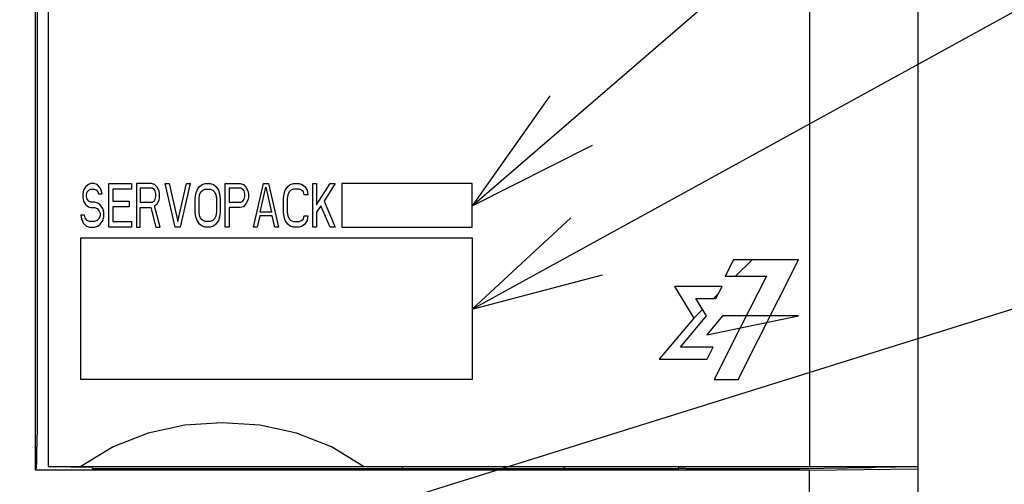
# Model space of a CAD drawing. Extents: x 97 to 1223, y 94 to 848.
# Tile 26 of 38: x 729 to 774, y 623 to 645. Entities that reach past the tile are written whole.
import ezdxf

# ---------------------------------------------------------------- set-up
doc = ezdxf.new("R2010")
doc.units = 0
doc.header["$LTSCALE"] = 69.3
doc.layers.get('0').update_dxf_attribs({"linetype": 'CONTINUOUS'})
for name, color, linetype in [('ALL_AXIS', 7, 'CONTINUOUS'), ('ALL_CURVE', 7, 'CONTINUOUS'), ('ALL_DIM', 7, 'CONTINUOUS'), ('ALL_FEATURES', 7, 'CONTINUOUS'), ('ALL_NOTE', 7, 'CONTINUOUS')]:
    doc.layers.add(name, color=color, linetype=linetype)
doc.dimstyles.get("Standard").update_dxf_attribs({"dimtxt": 2.5, "dimasz": 2.5, "dimexe": 1.25, "dimexo": 0.625, "dimtad": 1, "dimcen": 2.5, "dimazin": 3, "dimtfac": 1, "dimtmove": 0, "dimatfit": 3})

# ---------------------------------------------------------------- blocks, each defined once
blk = doc.blocks.new('_OPEN')
at = {"color": 0, "linetype": 'BYBLOCK'}
for p, q in [((0, 0), (-1, 0.25)), ((-1, -0.25), (0, 0)), ((-1, 0), (0, 0))]:
    blk.add_line(p, q, dxfattribs=at)
blk = doc.blocks.new('*D12')
at = {"layer": 'ALL_DIM', "color": 2, "linetype": 'CONTINUOUS'}
for p, q in [((657.3, 642), (657.3, 321.5)), ((772.7, 402.2), (772.7, 321.5)), ((657.3, 324.5), (715, 324.5)), ((772.7, 324.5), (715, 324.5))]:
    blk.add_line(p, q, dxfattribs=at)
at = {"layer": 'ALL_DIM', "color": 2, "linetype": 'CONTINUOUS', "xscale": 6, "yscale": 6, "zscale": 6, "rotation": 180}
blk.add_blockref('_OPEN', (657.3, 324.5), dxfattribs=at)
at = {"layer": 'ALL_DIM', "color": 2, "linetype": 'CONTINUOUS', "xscale": 6, "yscale": 6, "zscale": 6}
blk.add_blockref('_OPEN', (772.7, 324.5), dxfattribs=at)

msp = doc.modelspace()

# ---------------------------------------------------------------- linework, layer by layer
at = {"layer": 'ALL_AXIS', "color": 7, "linetype": 'CONTINUOUS'}
msp.add_line((770, 493.3), (770, 623.888), dxfattribs=at)
at = {"layer": 'ALL_CURVE', "color": 4, "linetype": 'CONTINUOUS'}
for p, q in [((731.615, 636.702), (731.586, 636.532)), ((731.73, 636.872), (731.615, 636.702)), ((731.845, 636.957), (731.73, 636.872)), ((731.787, 636.617), (731.874, 636.702)), ((731.96, 637), (731.845, 636.957)), ((731.874, 636.702), (731.96, 636.745)), ((732.104, 637), (731.96, 637)), ((731.96, 636.745), (732.133, 636.745)), ((732.248, 636.957), (732.104, 637)), ((732.133, 636.745), (732.219, 636.702)), ((732.219, 636.702), (732.276, 636.617)), ((732.362, 636.83), (732.248, 636.957)), ((732.449, 636.66), (732.362, 636.83)), ((732.477, 636.532), (732.449, 636.66)), ((732.794, 635), (732.794, 637)), ((732.794, 637), (733.829, 637)), ((732.966, 636.745), (732.966, 636.191)), ((733.829, 636.745), (732.966, 636.745)), ((733.829, 637), (733.829, 636.745)), ((734.059, 637), (734.059, 635)), ((734.749, 637), (734.059, 637)), ((734.231, 636.787), (734.231, 636.149)), ((734.778, 636.787), (734.231, 636.787)), ((734.892, 636.957), (734.749, 637)), ((734.864, 636.745), (734.778, 636.787)), ((734.921, 636.66), (734.864, 636.745)), ((735.008, 636.83), (734.892, 636.957)), ((734.95, 636.532), (734.921, 636.66)), ((735.094, 636.66), (735.008, 636.83)), ((735.122, 636.532), (735.094, 636.66)), ((735.841, 635), (735.381, 637)), ((735.381, 637), (735.554, 637)), ((735.554, 637), (735.956, 635.255)), ((735.956, 635.255), (736.359, 637)), ((736.531, 637), (736.071, 635)), ((736.359, 637), (736.531, 637)), ((736.79, 636.532), (736.847, 636.702)), ((736.847, 636.702), (736.962, 636.872)), ((736.962, 636.872), (737.077, 636.957)), ((737.02, 636.617), (737.106, 636.702)), ((737.077, 636.957), (737.221, 637)), ((737.106, 636.702), (737.221, 636.745)), ((737.221, 637), (737.451, 637)), ((737.221, 636.745), (737.451, 636.745)), ((737.451, 637), (737.595, 636.957)), ((737.451, 636.745), (737.566, 636.702)), ((737.566, 636.702), (737.653, 636.617)), ((737.595, 636.957), (737.71, 636.872)), ((737.71, 636.872), (737.825, 636.702)), ((737.825, 636.702), (737.883, 636.532)), ((738.141, 635), (738.141, 637)), ((738.141, 637), (738.831, 637)), ((738.314, 636.787), (738.314, 636.149)), ((738.86, 636.787), (738.314, 636.787)), ((738.831, 637), (738.975, 636.957)), ((738.946, 636.745), (738.86, 636.787)), ((739.004, 636.66), (738.946, 636.745)), ((738.975, 636.957), (739.09, 636.83)), ((739.033, 636.532), (739.004, 636.66)), ((739.09, 636.83), (739.176, 636.66)), ((739.176, 636.66), (739.205, 636.532)), ((739.435, 635), (739.895, 637)), ((739.751, 635.681), (740.01, 636.83)), ((739.895, 637), (740.125, 637)), ((740.01, 636.83), (740.269, 635.681)), ((740.125, 637), (740.585, 635)), ((740.844, 636.532), (740.901, 636.702)), ((740.901, 636.702), (741.016, 636.872)), ((741.016, 636.872), (741.131, 636.957)), ((741.16, 636.702), (741.074, 636.617)), ((741.131, 636.957), (741.275, 637)), ((741.275, 636.745), (741.16, 636.702)), ((741.275, 637), (741.534, 637)), ((741.534, 636.745), (741.275, 636.745)), ((741.534, 637), (741.678, 636.957)), ((741.649, 636.702), (741.534, 636.745)), ((741.735, 636.617), (741.649, 636.702)), ((741.678, 636.957), (741.793, 636.872)), ((741.793, 636.872), (741.907, 636.702)), ((741.907, 636.702), (741.936, 636.489)), ((742.166, 635), (742.166, 637)), ((742.166, 637), (742.339, 637)), ((742.339, 636.021), (742.971, 637)), ((742.339, 637), (742.339, 636.021)), ((743.201, 637), (742.684, 636.191)), ((742.971, 637), (743.201, 637)), ((743.5, 637), (743.5, 635)), ((749.5, 637), (743.5, 637)), ((749.5, 635), (749.5, 637)), ((731.586, 636.532), (731.586, 636.362)), ((731.586, 636.362), (731.615, 636.191)), ((731.615, 636.191), (731.73, 636.021)), ((731.759, 636.489), (731.787, 636.617)), ((731.759, 636.404), (731.759, 636.489)), ((731.787, 636.277), (731.759, 636.404)), ((731.874, 636.191), (731.787, 636.277)), ((731.96, 636.149), (731.874, 636.191)), ((732.276, 636.617), (732.305, 636.532)), ((732.305, 636.532), (732.477, 636.532)), ((732.966, 636.191), (733.714, 636.191)), ((733.714, 636.191), (733.714, 635.936)), ((734.778, 636.149), (734.864, 636.191)), ((734.864, 636.191), (734.921, 636.277)), ((734.921, 636.277), (734.95, 636.404)), ((734.95, 636.404), (734.95, 636.532)), ((735.008, 636.064), (735.094, 636.234)), ((735.094, 636.234), (735.122, 636.362)), ((735.122, 636.362), (735.122, 636.532)), ((736.761, 636.319), (736.79, 636.532)), ((736.761, 635.681), (736.761, 636.319)), ((736.934, 636.319), (736.962, 636.489)), ((736.934, 635.681), (736.934, 636.319)), ((736.962, 636.489), (737.02, 636.617)), ((737.653, 636.617), (737.71, 636.489)), ((737.71, 636.489), (737.739, 636.319)), ((737.739, 636.319), (737.739, 635.681)), ((737.883, 636.532), (737.911, 636.319)), ((737.911, 636.319), (737.911, 635.681)), ((738.86, 636.149), (738.946, 636.191)), ((738.946, 636.191), (739.004, 636.277)), ((739.004, 636.277), (739.033, 636.404)), ((739.033, 636.404), (739.033, 636.532)), ((739.176, 636.234), (739.09, 636.064)), ((739.205, 636.362), (739.176, 636.234)), ((739.205, 636.532), (739.205, 636.362)), ((740.815, 636.319), (740.844, 636.532)), ((740.815, 635.681), (740.815, 636.319)), ((741.016, 636.489), (740.987, 636.319)), ((740.987, 636.319), (740.987, 635.681)), ((741.074, 636.617), (741.016, 636.489)), ((741.764, 636.489), (741.735, 636.617)), ((741.936, 636.489), (741.764, 636.489)), ((742.684, 636.191), (743.201, 635)), ((731.73, 636.021), (731.845, 635.936)), ((731.845, 635.936), (731.96, 635.894)), ((732.133, 636.149), (731.96, 636.149)), ((731.96, 635.894), (732.133, 635.894)), ((732.276, 636.106), (732.133, 636.149)), ((732.133, 635.894), (732.248, 635.851)), ((732.248, 635.851), (732.334, 635.766)), ((732.391, 636.021), (732.276, 636.106)), ((732.334, 635.766), (732.391, 635.638)), ((732.506, 635.851), (732.391, 636.021)), ((732.564, 635.681), (732.506, 635.851)), ((732.966, 635.936), (732.966, 635.255)), ((733.714, 635.936), (732.966, 635.936)), ((734.231, 636.149), (734.778, 636.149)), ((734.231, 635), (734.231, 635.894)), ((734.231, 635.894), (734.72, 635.894)), ((734.72, 635.894), (734.95, 635)), ((734.892, 635.979), (735.008, 636.064)), ((735.151, 635), (734.892, 635.979)), ((738.314, 636.149), (738.86, 636.149)), ((738.314, 635.894), (738.314, 635)), ((738.831, 635.894), (738.314, 635.894)), ((738.975, 635.936), (738.831, 635.894)), ((739.09, 636.064), (738.975, 635.936)), ((742.54, 635.979), (742.339, 635.681)), ((742.971, 635), (742.54, 635.979)), ((731.5, 635.553), (731.529, 635.383)), ((731.673, 635.553), (731.5, 635.553)), ((731.529, 635.383), (731.615, 635.17)), ((731.701, 635.426), (731.673, 635.553)), ((731.787, 635.298), (731.701, 635.426)), ((731.902, 635.255), (731.787, 635.298)), ((732.248, 635.298), (732.133, 635.255)), ((732.334, 635.383), (732.248, 635.298)), ((732.391, 635.511), (732.334, 635.383)), ((732.391, 635.638), (732.391, 635.511)), ((732.391, 635.128), (732.506, 635.298)), ((732.506, 635.298), (732.564, 635.468)), ((732.564, 635.468), (732.564, 635.681)), ((736.79, 635.468), (736.761, 635.681)), ((736.847, 635.298), (736.79, 635.468)), ((736.962, 635.128), (736.847, 635.298)), ((736.962, 635.511), (736.934, 635.681)), ((737.02, 635.383), (736.962, 635.511)), ((737.106, 635.298), (737.02, 635.383)), ((737.221, 635.255), (737.106, 635.298)), ((737.566, 635.298), (737.451, 635.255)), ((737.653, 635.383), (737.566, 635.298)), ((737.71, 635.511), (737.653, 635.383)), ((737.739, 635.681), (737.71, 635.511)), ((737.825, 635.298), (737.71, 635.128)), ((737.883, 635.468), (737.825, 635.298)), ((737.911, 635.681), (737.883, 635.468)), ((739.723, 635.511), (739.607, 635)), ((740.298, 635.511), (739.723, 635.511)), ((740.269, 635.681), (739.751, 635.681)), ((740.413, 635), (740.298, 635.511)), ((740.844, 635.468), (740.815, 635.681)), ((740.901, 635.298), (740.844, 635.468)), ((741.016, 635.128), (740.901, 635.298)), ((740.987, 635.681), (741.016, 635.511)), ((741.016, 635.511), (741.074, 635.383)), ((741.074, 635.383), (741.16, 635.298)), ((741.16, 635.298), (741.275, 635.255)), ((741.534, 635.255), (741.649, 635.298)), ((741.649, 635.298), (741.735, 635.383)), ((741.735, 635.383), (741.764, 635.511)), ((741.764, 635.511), (741.936, 635.511)), ((741.907, 635.298), (741.793, 635.128)), ((741.936, 635.511), (741.907, 635.298)), ((742.339, 635.681), (742.339, 635)), ((731.615, 635.17), (731.759, 635.043)), ((731.759, 635.043), (731.902, 635)), ((732.133, 635.255), (731.902, 635.255)), ((731.902, 635), (732.133, 635)), ((732.133, 635), (732.276, 635.043)), ((732.276, 635.043), (732.391, 635.128)), ((733.829, 635), (732.794, 635)), ((732.966, 635.255), (733.829, 635.255)), ((733.829, 635.255), (733.829, 635)), ((734.059, 635), (734.231, 635)), ((734.95, 635), (735.151, 635)), ((736.071, 635), (735.841, 635)), ((737.077, 635.043), (736.962, 635.128)), ((737.221, 635), (737.077, 635.043)), ((737.451, 635.255), (737.221, 635.255)), ((737.451, 635), (737.221, 635)), ((737.595, 635.043), (737.451, 635)), ((737.71, 635.128), (737.595, 635.043)), ((738.314, 635), (738.141, 635)), ((739.607, 635), (739.435, 635)), ((740.585, 635), (740.413, 635)), ((741.131, 635.043), (741.016, 635.128)), ((741.275, 635), (741.131, 635.043)), ((741.275, 635.255), (741.534, 635.255)), ((741.534, 635), (741.275, 635)), ((741.678, 635.043), (741.534, 635)), ((741.793, 635.128), (741.678, 635.043)), ((742.339, 635), (742.166, 635)), ((743.201, 635), (742.971, 635)), ((743.5, 635), (749.5, 635)), ((731.5, 628), (731.5, 634.5)), ((731.5, 634.5), (749.5, 634.5)), ((749.5, 634.5), (749.5, 628)), ((761.514, 633.5), (761.133, 632.74)), ((764.5, 633.5), (761.514, 633.5)), ((761.723, 628), (764.5, 633.5)), ((761.133, 632.74), (763.023, 632.74)), ((763.023, 632.74), (761.822, 630.364)), ((758.792, 632.272), (759.688, 630.819)), ((760.984, 632.272), (758.792, 632.272)), ((760.707, 631.725), (760.984, 632.272)), ((760.275, 630.916), (759.776, 631.725)), ((759.776, 631.725), (760.707, 631.725)), ((759.688, 630.819), (758.099, 628.935)), ((759.069, 629.483), (760.275, 630.916)), ((761.01, 630.916), (760.287, 630.047)), ((760.287, 630.047), (764.5, 630.916)), ((764.5, 630.916), (761.01, 630.916)), ((761.822, 630.364), (760.626, 628)), ((760.583, 629.483), (759.069, 629.483)), ((760.305, 628.935), (760.583, 629.483)), ((758.099, 628.935), (760.305, 628.935)), ((749.5, 628), (731.5, 628)), ((760.626, 628), (761.723, 628))]:
    msp.add_line(p, q, dxfattribs=at)
at = {"layer": 'ALL_CURVE', "color": 2, "linetype": 'CONTINUOUS'}
for p, q in [((761.609, 632.74), (762.369, 633.5)), ((760.595, 631.725), (760.822, 631.953)), ((759.688, 630.819), (760.088, 631.219))]:
    msp.add_line(p, q, dxfattribs=at)
at = {"layer": 'ALL_FEATURES', "color": 7, "linetype": 'CONTINUOUS'}
for p, q in [((730, 654), (730, 624)), ((765, 654), (765, 624)), ((770, 623.888), (770, 654)), ((729.486, 649.972), (729.486, 625.449)), ((729.461, 623.949), (729.395, 623.818)), ((730, 624), (770, 624)), ((731.04, 624), (731.042, 623.979)), ((731.042, 624), (731.042, 623.979)), ((731.042, 623.979), (732, 623.979)), ((732, 623.979), (732, 624)), ((732.004, 623.949), (732.035, 623.888)), ((746.274, 624), (746.276, 623.888)), ((753.726, 624), (753.724, 623.888)), ((759, 623.934), (759, 624)), ((768.033, 623.964), (768.035, 623.985)), ((768.035, 623.985), (768.958, 623.979)), ((768.958, 623.979), (768.961, 624)), ((768.958, 623.979), (768.958, 624)), ((765, 623.818), (729.395, 623.818)), ((758.977, 623.888), (732.035, 623.888)), ((758.977, 623.888), (759, 623.934)), ((759.025, 623.909), (759, 623.934)), ((759.325, 623.899), (764.537, 623.899)), ((765, 623.818), (770, 623.888)), ((765, 622.533), (765, 623.818))]:
    msp.add_line(p, q, dxfattribs=at)
for points in [[(729.413, 655), (729.409, 654.981), (729.406, 654.924), (729.403, 654.831), (729.4, 654.707), (729.398, 654.556), (729.397, 654.383), (729.396, 654.195), (729.395, 623.818)], [(744.5, 624), (743.019, 624.899), (741.411, 625.527), (739.724, 625.887), (738.002, 626), (736.279, 625.887), (734.591, 625.527), (732.981, 624.899), (731.5, 624)], [(729.461, 623.949), (729.467, 624.012), (729.473, 624.167), (729.479, 624.407), (729.483, 624.714), (729.485, 625.069), (729.486, 625.449)], [(732, 623.979), (732.002, 623.959), (732.004, 623.949)], [(764.537, 623.899), (764.575, 623.899), (767.844, 623.945)], [(767.975, 623.948), (767.917, 623.946), (767.844, 623.945)], [(768.033, 623.964), (768.017, 623.953), (767.975, 623.948)], [(759.325, 623.899), (759.212, 623.899), (759.116, 623.902), (759.051, 623.905), (759.025, 623.909)]]:
    msp.add_lwpolyline(points, dxfattribs=at)
at = {"layer": 'ALL_NOTE', "color": 2, "linetype": 'CONTINUOUS'}
for p, q in [((749.5, 635.978), (787.7, 668.947)), ((749.5, 631.227), (787.7, 652.221)), ((734.766, 618.889), (787.7, 635.399))]:
    msp.add_line(p, q, dxfattribs=at)
for points in [[(753.062, 641.034), (749.5, 635.978), (755.022, 638.763)], [(754.036, 635.431), (749.5, 631.227), (755.481, 632.802)]]:
    msp.add_lwpolyline(points, dxfattribs=at)

# ---------------------------------------------------------------- dimensions: what is measured, and where the dimension line sits
at = {"layer": 'ALL_DIM', "color": 2, "linetype": 'CONTINUOUS'}
dim = msp.add_linear_dim(base=(657.3, 324.5), p1=(772.7, 402.2), p2=(657.3, 642), angle=180, dimstyle='Standard', dxfattribs=at)
dim.commit()
dim.dimension.update_dxf_attribs({"geometry": '*D12', "text_midpoint": (702.616, 326.9), "dimtype": 128})

doc.saveas('drawing.dxf')
